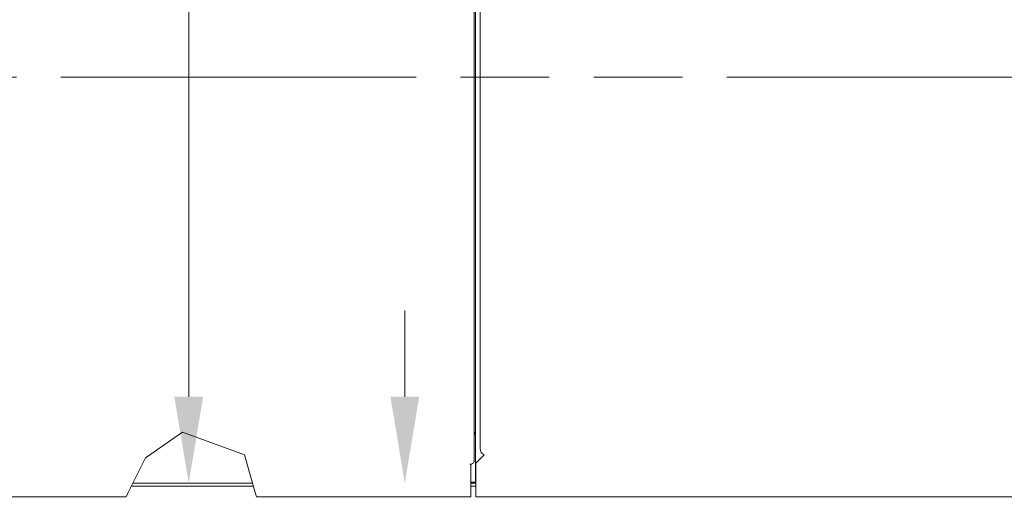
# Model space of a CAD drawing. Header units: inches. Extents: x 15 to 424, y 13 to 263.
# Tile 39 of 125: x 127 to 156, y 135 to 150. Entities that reach past the tile are written whole.
import ezdxf

# ---------------------------------------------------------------- set-up
doc = ezdxf.new("R2010")
doc.units = ezdxf.units.IN
doc.header["$LTSCALE"] = 26
doc.header["$MEASUREMENT"] = 0
doc.linetypes.add('DOUBLE_DASH_CHAIN', pattern=[1.2403, 0.6614, -0.0827, 0.1654, -0.0827, 0.1654, -0.0827])
for name, color, linetype, lineweight in [('Dimension (ANSI)', 7, 'Continuous', 5), ('Section Line (ANSI)', 7, 'DOUBLE_DASH_CHAIN', 5), ('Visible (ANSI)', 7, 'Continuous', 5), ('Visible Narrow (ANSI)', 7, 'Continuous', 5)]:
    doc.layers.add(name, color=color, linetype=linetype, lineweight=lineweight)
doc.styles.add('ROMANS', font='romans.shx')
doc.dimstyles.new('Default (ANSI)', dxfattribs={"dimscale": 26, "dimtxt": 0.08, "dimasz": 0.098425, "dimexe": 0.125, "dimexo": 0.0625, "dimgap": 0.031496, "dimtad": 0, "dimtih": 1, "dimtoh": 1, "dimrnd": 1e-08, "dimzin": 0, "dimdsep": 46, "dimtxsty": 'ROMANS', "dimcen": 0.09, "dimdle": 0.393701, "dimclrd": 256, "dimclre": 256, "dimclrt": 256, "dimadec": 0, "dimazin": 0, "dimtfac": 1.25, "dimtofl": 0, "dimtmove": 0, "dimatfit": 3, "dimfxl": 1, "dimtolj": 1, "dimtzin": 0, "dimlwd": -1, "dimlwe": -1, "dimarcsym": 0})

# ---------------------------------------------------------------- blocks, each defined once
blk = doc.blocks.new('2dTransSection1')
at = {"layer": 'Section Line (ANSI)', "linetype": 'DOUBLE_DASH_CHAIN', "ltscale": 0.023522}
blk.add_line((4.1811, 5.6853), (6.6474, 5.6853), dxfattribs=at)
blk = doc.blocks.new('*D44')
at = {"layer": 'Defpoints', "color": 0, "transparency": 16777216}
for p in [(143.557, 164.483), (170.113, 135.389), (182.833, 135.389)]:
    blk.add_point(p, dxfattribs=at)
at = {"layer": 'Dimension (ANSI)', "transparency": 16777216}
for p, q in [((145.182, 164.483), (186.083, 164.483)), ((182.833, 161.924), (182.833, 151.795)), ((182.833, 137.948), (182.833, 148.077)), ((171.738, 135.389), (186.083, 135.389))]:
    blk.add_line(p, q, dxfattribs=at)
for points in [[(182.407, 161.924), (183.26, 161.924), (182.833, 164.483)], [(182.407, 137.948), (183.26, 137.948), (182.833, 135.389)]]:
    blk.add_solid(points, dxfattribs=at)
at = {"layer": 'Dimension (ANSI)', "transparency": 16777216, "insert": (178.723, 150.976), "char_height": 2.08, "attachment_point": 1, "style": 'ROMANS'}
blk.add_mtext('\\A1;29.09', dxfattribs=at)
blk = doc.blocks.new('*D46')
at = {"layer": 'Defpoints', "color": 0, "transparency": 16777216}
for p in [(132.217, 193.17), (132.217, 135.795), (132.217, 135.795)]:
    blk.add_point(p, dxfattribs=at)
at = {"layer": 'Dimension (ANSI)', "transparency": 16777216}
for p, q in [((132.217, 190.611), (132.217, 166.342)), ((132.217, 138.354), (132.217, 162.624))]:
    blk.add_line(p, q, dxfattribs=at)
for points in [[(131.79, 190.611), (132.643, 190.611), (132.217, 193.17)], [(131.79, 138.354), (132.643, 138.354), (132.217, 135.795)]]:
    blk.add_solid(points, dxfattribs=at)
at = {"layer": 'Dimension (ANSI)', "transparency": 16777216, "insert": (128.057, 165.523), "char_height": 2.08, "attachment_point": 1, "style": 'ROMANS'}
blk.add_mtext('\\A1;57.37', dxfattribs=at)
blk = doc.blocks.new('*D47')
at = {"layer": 'Defpoints', "color": 0, "transparency": 16777216}
for p in [(132.217, 135.795), (132.217, 134.42), (138.615, 134.42)]:
    blk.add_point(p, dxfattribs=at)
at = {"layer": 'Dimension (ANSI)', "transparency": 16777216}
for p, q in [((138.615, 138.354), (138.615, 140.913)), ((138.615, 131.861), (138.615, 128.26)), ((138.615, 128.26), (136.056, 128.26))]:
    blk.add_line(p, q, dxfattribs=at)
for points in [[(138.189, 138.354), (139.042, 138.354), (138.615, 135.795)], [(138.189, 131.861), (139.042, 131.861), (138.615, 134.42)]]:
    blk.add_solid(points, dxfattribs=at)
at = {"layer": 'Dimension (ANSI)', "transparency": 16777216, "insert": (129.196, 129.3), "char_height": 2.08, "attachment_point": 1, "style": 'ROMANS'}
blk.add_mtext('\\A1;1.38', dxfattribs=at)

msp = doc.modelspace()

# ---------------------------------------------------------------- linework, layer by layer
at = {"layer": 'Visible (ANSI)'}
for p, q in [((140.6671, 192.4827), (140.6671, 136.4826)), ((140.8431, 136.8362), (140.8431, 192.1293)), ((140.7084, 137.3805), (140.7084, 191.585)), ((140.6983, 137.3041), (140.7084, 137.3142)), ((140.7084, 137.3584), (140.7084, 137.3805)), ((140.7084, 136.816), (140.7084, 137.3584)), ((130.9338, 136.5423), (132.0321, 137.3015)), ((132.0321, 137.3015), (133.8716, 136.6382)), ((140.7084, 136.816), (140.7084, 136.6172)), ((130.4271, 135.5138), (130.9338, 136.5423)), ((133.8716, 136.6382), (134.185, 135.5138)), ((140.7084, 135.8586), (140.7084, 136.6172)), ((140.968, 136.6388), (140.718, 136.3888)), ((140.9677, 136.639), (140.968, 136.639)), ((140.968, 136.639), (140.9682, 136.639)), ((140.9682, 136.6388), (140.968, 136.6388)), ((140.9682, 136.639), (140.9682, 136.6388)), ((140.5419, 136.3576), (140.5421, 136.3576)), ((140.5419, 136.3574), (140.5419, 136.3576)), ((140.5734, 136.3574), (140.5419, 136.3574)), ((140.5421, 136.3576), (140.5943, 136.3576)), ((140.5708, 136.3574), (140.5708, 136.3576)), ((140.5734, 136.3574), (140.5734, 136.3576)), ((140.5734, 135.5138), (140.5734, 136.3574)), ((140.718, 136.3888), (140.718, 135.5138)), ((140.718, 135.8586), (140.7084, 135.8586)), ((134.1327, 135.7014), (130.5196, 135.7014)), ((134.1066, 135.7951), (130.5657, 135.7951)), ((140.718, 135.8263), (140.5734, 135.8263)), ((140.718, 135.7951), (140.5734, 135.7951)), ((140.718, 135.7014), (140.5734, 135.7014)), ((130.3656, 135.3889), (111.4281, 135.3889)), ((130.4271, 135.5138), (130.3656, 135.3889)), ((134.2199, 135.3889), (134.185, 135.5138)), ((140.5734, 135.3889), (134.2199, 135.3889)), ((140.5734, 135.3889), (140.5734, 135.5138)), ((140.718, 135.5138), (140.718, 135.3889)), ((170.1133, 135.3889), (140.718, 135.3889))]:
    msp.add_line(p, q, dxfattribs=at)
for points, knots in [([(140.6799, 137.2578), (140.6845, 137.2711), (140.6899, 137.2845), (140.6956, 137.2978), (140.6965, 137.2999), (140.6974, 137.302), (140.6983, 137.3041)], [0.93181921, 0.93181921, 0.93181921, 0.93181921, 1.48347479, 1.48347479, 1.48347479, 1.57079633, 1.57079633, 1.57079633, 1.57079633]), ([(140.8839, 136.6925), (140.8906, 136.6872), (140.8979, 136.6819), (140.9058, 136.6766), (140.9245, 136.6641), (140.9461, 136.6516), (140.9677, 136.639)], [0.83065738, 0.83065738, 0.83065738, 0.83065738, 1.04904184, 1.04904184, 1.04904184, 1.56803687, 1.56803687, 1.56803687, 1.56803687])]:
    msp.add_open_spline(points, degree=3, knots=knots, dxfattribs=at)
msp.add_open_spline([(140.5943, 136.3576), (140.6282, 136.3792), (140.654, 136.4008), (140.6633, 136.4224)], degree=3, dxfattribs=at)
at = {"layer": 'Visible Narrow (ANSI)'}
for centre, radius, start, end in [((140.6983, 137.2327), 0.0313, 126.61069, 180), ((140.968, 136.8362), 0.1249, 180, 189.28367), ((140.5421, 136.4826), 0.125, 359.75855, 0)]:
    msp.add_arc(centre, radius, start, end, dxfattribs=at)
for points, knots in [([(140.8838, 136.6925), (140.8815, 136.6998), (140.8791, 136.7071), (140.866, 136.7452), (140.8546, 136.7743), (140.8469, 136.8046), (140.8456, 136.8104), (140.8447, 136.816)], [0.19357256, 0.19357256, 0.19357256, 0.19357256, 0.25170165, 0.25170165, 0.5034033, 0.5034033, 0.56089278, 0.56089278, 0.56089278, 0.56089278]), ([(140.6671, 136.4821), (140.6671, 136.4815), (140.6671, 136.4809), (140.6669, 136.471), (140.6658, 136.4594), (140.6642, 136.4389), (140.6636, 136.4307), (140.6633, 136.4224)], [-0.20185983, -0.20185983, -0.20185983, -0.20185983, -0.19559552, -0.19559552, -0.09779776, -0.09779776, -0.03676881, -0.03676881, -0.03676881, -0.03676881])]:
    msp.add_open_spline(points, degree=3, knots=knots, dxfattribs=at)

# ---------------------------------------------------------------- block references
at = {"layer": 'Section Line (ANSI)', "xscale": 26, "yscale": 26, "zscale": 26}
msp.add_blockref('2dTransSection1', (0, 0), dxfattribs=at)

# ---------------------------------------------------------------- dimensions: what is measured, and where the dimension line sits
at = {"layer": 'Dimension (ANSI)'}
for base, p1, p2, angle, override, picture, middle in [((132.2165034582, 135.7951298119), (132.2165034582, 193.1701298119), (132.2165034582, 135.7951298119), 270, {"dimdec": 2, "dimse1": 1, "dimse2": 1, "dimtp": 0, "dimtm": 0, "dimtdec": 2, "dimatfit": 1}, '*D46', (132.2165034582, 164.4826298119)), ((182.8332, 135.3889), (143.5572, 164.4831), (170.1133, 135.3889), 90, {"dimdec": 2, "dimtp": 0, "dimtm": 0, "dimtdec": 2, "dimatfit": 1}, '*D44', (182.8332, 149.936)), ((138.6154084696, 134.4201298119), (132.2165034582, 135.7951298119), (132.2165034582, 134.4201298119), 90, {"dimdec": 2, "dimse1": 1, "dimse2": 1, "dimtp": 0, "dimtm": 0, "dimtdec": 2, "dimatfit": 1}, '*D47', (132.2165034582, 128.2604948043))]:
    dim = msp.add_linear_dim(base=base, p1=p1, p2=p2, angle=angle, dimstyle='Default (ANSI)', override=override, dxfattribs=at)
    dim.commit()
    dim.dimension.update_dxf_attribs({"geometry": picture, "text_midpoint": middle, "dimtype": 160})

doc.saveas('drawing.dxf')
